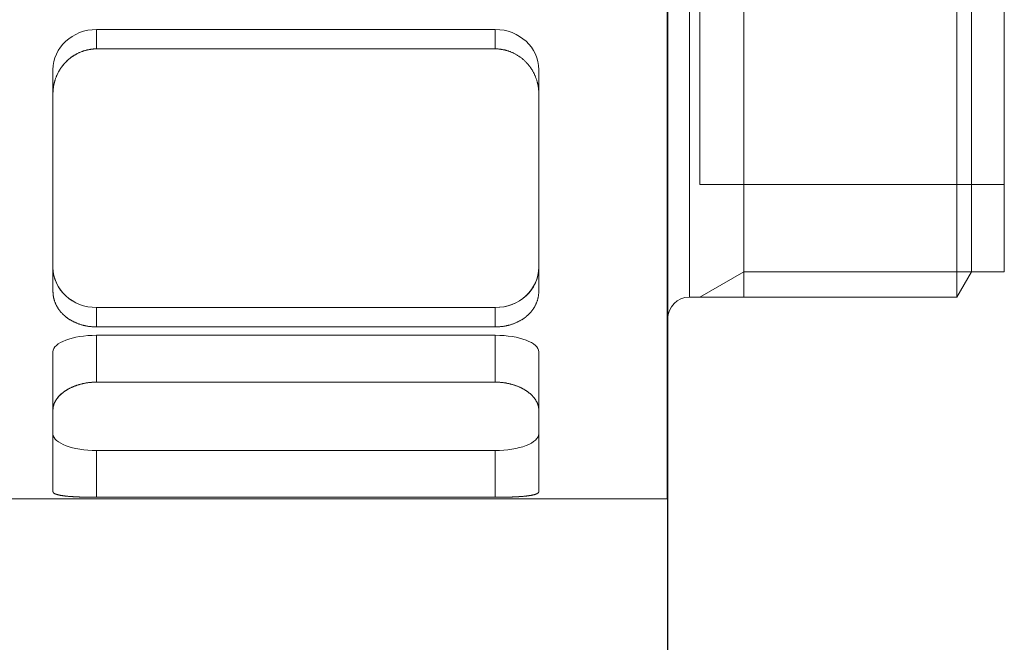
# Model space of a CAD drawing. Header units: millimetres. Extents: x 14831 to 16595, y 7509 to 8717.
# Tile 11 of 15: x 16316 to 16361, y 8292 to 8320. Entities that reach past the tile are written whole.
import ezdxf

# ---------------------------------------------------------------- set-up
doc = ezdxf.new("R2010")
doc.units = ezdxf.units.MM
doc.header["$MEASUREMENT"] = 0
doc.layers.add('图层1', color=7, linetype='Continuous', lineweight=25)
doc.layers.add('图层7', color=4, linetype='Continuous', lineweight=15)

msp = doc.modelspace()

# ---------------------------------------------------------------- linework, layer by layer
at = {"layer": '图层1'}
msp.add_line((16345.501, 8403.773), (16345.501, 8263.773), dxfattribs=at)
at = {"layer": '图层7'}
for p, q in [((16345.481, 8343.273), (16345.481, 8298.273)), ((16345.501, 8334.994), (16345.501, 8306.553)), ((16346.501, 8333.994), (16346.501, 8307.553)), ((16348.999, 8307.553), (16348.999, 8333.994)), ((16358.81, 8333.994), (16358.81, 8307.553)), ((16359.481, 8332.832), (16359.481, 8308.715)), ((16360.987, 8332.832), (16360.987, 8308.715)), ((16346.987, 8328.812), (16346.987, 8312.734)), ((16337.574, 8319.87), (16319.229, 8319.87)), ((16319.229, 8318.977), (16319.229, 8319.87)), ((16337.574, 8318.977), (16337.574, 8319.87)), ((16337.574, 8318.977), (16319.229, 8318.977)), ((16317.229, 8316.92), (16317.229, 8318.022)), ((16339.574, 8316.92), (16339.574, 8318.022)), ((16317.229, 8316.92), (16317.229, 8307.823)), ((16339.574, 8307.823), (16339.574, 8316.92)), ((16346.987, 8312.734), (16360.987, 8312.734)), ((16348.999, 8308.715), (16346.987, 8307.553)), ((16359.481, 8308.715), (16348.999, 8308.715)), ((16358.81, 8307.553), (16359.481, 8308.715)), ((16359.481, 8308.715), (16360.987, 8308.715)), ((16346.501, 8307.553), (16358.81, 8307.553)), ((16319.229, 8307.078), (16337.574, 8307.078)), ((16319.229, 8306.185), (16319.229, 8307.078)), ((16337.574, 8306.185), (16337.574, 8307.078)), ((16345.481, 8306.553), (16345.501, 8306.553)), ((16319.229, 8306.185), (16337.574, 8306.185)), ((16337.574, 8305.8), (16319.229, 8305.8)), ((16319.229, 8303.644), (16319.229, 8305.8)), ((16337.574, 8303.644), (16337.574, 8305.8)), ((16317.229, 8302.374), (16317.229, 8305.035)), ((16339.574, 8302.374), (16339.574, 8305.035)), ((16337.574, 8303.644), (16319.229, 8303.644)), ((16317.229, 8302.374), (16317.229, 8298.606)), ((16339.574, 8298.606), (16339.574, 8302.374)), ((16319.229, 8300.502), (16337.574, 8300.502)), ((16319.229, 8298.345), (16319.229, 8300.502)), ((16337.574, 8298.345), (16337.574, 8300.502)), ((16319.229, 8298.345), (16337.574, 8298.345)), ((16250.377, 8298.273), (16345.481, 8298.273))]:
    msp.add_line(p, q, dxfattribs=at)
for points in [[(16319.229, 8318.977), (16319.214, 8318.977), (16319.186, 8318.976), (16319.157, 8318.976), (16319.143, 8318.975), (16319.128, 8318.974), (16319.1, 8318.973), (16319.071, 8318.97), (16319.042, 8318.968), (16319.013, 8318.965), (16318.983, 8318.961), (16318.969, 8318.959), (16318.954, 8318.957), (16318.925, 8318.953), (16318.896, 8318.948), (16318.867, 8318.942), (16318.838, 8318.937), (16318.809, 8318.93), (16318.794, 8318.927), (16318.78, 8318.923), (16318.751, 8318.916), (16318.722, 8318.909), (16318.707, 8318.905), (16318.693, 8318.9), (16318.664, 8318.892), (16318.636, 8318.883), (16318.622, 8318.878), (16318.607, 8318.873), (16318.579, 8318.863), (16318.551, 8318.853), (16318.523, 8318.842), (16318.495, 8318.831), (16318.467, 8318.819), (16318.453, 8318.813), (16318.439, 8318.807), (16318.412, 8318.795), (16318.385, 8318.782), (16318.358, 8318.768), (16318.331, 8318.755), (16318.305, 8318.74), (16318.291, 8318.733), (16318.278, 8318.726), (16318.252, 8318.711), (16318.227, 8318.696), (16318.201, 8318.68), (16318.176, 8318.664), (16318.151, 8318.648), (16318.138, 8318.639), (16318.126, 8318.631), (16318.102, 8318.614), (16318.078, 8318.597), (16318.054, 8318.579), (16318.031, 8318.561), (16318.008, 8318.543), (16317.996, 8318.534), (16317.985, 8318.524), (16317.962, 8318.506), (16317.94, 8318.487), (16317.919, 8318.467), (16317.897, 8318.448), (16317.876, 8318.428), (16317.866, 8318.418), (16317.856, 8318.408), (16317.836, 8318.388), (16317.816, 8318.368), (16317.806, 8318.358), (16317.796, 8318.347), (16317.777, 8318.326), (16317.757, 8318.305), (16317.748, 8318.294), (16317.738, 8318.283), (16317.72, 8318.262), (16317.701, 8318.239), (16317.683, 8318.217), (16317.665, 8318.194), (16317.647, 8318.17), (16317.638, 8318.158), (16317.63, 8318.147), (16317.613, 8318.123), (16317.596, 8318.098), (16317.579, 8318.074), (16317.563, 8318.049), (16317.547, 8318.024), (16317.539, 8318.011), (16317.531, 8317.999), (16317.516, 8317.973), (16317.501, 8317.947), (16317.487, 8317.921), (16317.472, 8317.895), (16317.459, 8317.868), (16317.452, 8317.855), (16317.445, 8317.842), (16317.432, 8317.815), (16317.419, 8317.788), (16317.407, 8317.76), (16317.395, 8317.733), (16317.384, 8317.705), (16317.378, 8317.691), (16317.372, 8317.677), (16317.362, 8317.649), (16317.351, 8317.621), (16317.342, 8317.593), (16317.332, 8317.565), (16317.323, 8317.536), (16317.319, 8317.522), (16317.314, 8317.508), (16317.306, 8317.479), (16317.298, 8317.451), (16317.294, 8317.436), (16317.291, 8317.422), (16317.284, 8317.393), (16317.277, 8317.364), (16317.274, 8317.35), (16317.271, 8317.335), (16317.265, 8317.306), (16317.26, 8317.277), (16317.255, 8317.249), (16317.251, 8317.22), (16317.247, 8317.191), (16317.245, 8317.176), (16317.243, 8317.162), (16317.24, 8317.133), (16317.237, 8317.104), (16317.234, 8317.076), (16317.233, 8317.047), (16317.231, 8317.019), (16317.23, 8317.005), (16317.23, 8316.99), (16317.229, 8316.962), (16317.229, 8316.934), (16317.229, 8316.92)], [(16317.806, 8318.358), (16317.833, 8318.385), (16317.888, 8318.44), (16317.947, 8318.492), (16317.977, 8318.518), (16318.008, 8318.543), (16318.071, 8318.592), (16318.137, 8318.639), (16318.205, 8318.683), (16318.276, 8318.724), (16318.347, 8318.763), (16318.384, 8318.781), (16318.421, 8318.799), (16318.496, 8318.832), (16318.572, 8318.861), (16318.65, 8318.887), (16318.728, 8318.91), (16318.807, 8318.93), (16318.846, 8318.938), (16318.886, 8318.946), (16318.965, 8318.959), (16319.044, 8318.968), (16319.083, 8318.971)], [(16319.083, 8318.971), (16319.1, 8318.973), (16319.132, 8318.974), (16319.165, 8318.976), (16319.181, 8318.976)], [(16319.181, 8318.976), (16319.189, 8318.976), (16319.205, 8318.977), (16319.221, 8318.977), (16319.229, 8318.977)], [(16337.574, 8318.977), (16337.588, 8318.977), (16337.617, 8318.976), (16337.645, 8318.976), (16337.66, 8318.975), (16337.674, 8318.974), (16337.703, 8318.973), (16337.732, 8318.97), (16337.761, 8318.968), (16337.79, 8318.965), (16337.819, 8318.961), (16337.834, 8318.959), (16337.848, 8318.957), (16337.877, 8318.953), (16337.906, 8318.948), (16337.936, 8318.942), (16337.965, 8318.937), (16337.994, 8318.93), (16338.008, 8318.927), (16338.023, 8318.923), (16338.052, 8318.916), (16338.081, 8318.909), (16338.095, 8318.905), (16338.109, 8318.9), (16338.138, 8318.892), (16338.167, 8318.883), (16338.181, 8318.878), (16338.195, 8318.873), (16338.224, 8318.863), (16338.252, 8318.853), (16338.28, 8318.842), (16338.308, 8318.831), (16338.336, 8318.819), (16338.349, 8318.813), (16338.363, 8318.807), (16338.391, 8318.795), (16338.418, 8318.782), (16338.445, 8318.768), (16338.471, 8318.755), (16338.498, 8318.74), (16338.511, 8318.733), (16338.524, 8318.726), (16338.55, 8318.711), (16338.576, 8318.696), (16338.602, 8318.68), (16338.627, 8318.664), (16338.652, 8318.648), (16338.664, 8318.639), (16338.676, 8318.631), (16338.701, 8318.614), (16338.725, 8318.597), (16338.749, 8318.579), (16338.772, 8318.561), (16338.795, 8318.543), (16338.806, 8318.534), (16338.818, 8318.524), (16338.84, 8318.506), (16338.862, 8318.487), (16338.884, 8318.467), (16338.905, 8318.448), (16338.926, 8318.428), (16338.937, 8318.418), (16338.947, 8318.408), (16338.967, 8318.388), (16338.987, 8318.368), (16338.997, 8318.358), (16339.006, 8318.347), (16339.026, 8318.326), (16339.045, 8318.305), (16339.055, 8318.294), (16339.064, 8318.283), (16339.083, 8318.262), (16339.101, 8318.239), (16339.12, 8318.217), (16339.138, 8318.194), (16339.155, 8318.17), (16339.164, 8318.158), (16339.173, 8318.147), (16339.19, 8318.123), (16339.207, 8318.098), (16339.223, 8318.074), (16339.24, 8318.049), (16339.256, 8318.024), (16339.263, 8318.011), (16339.271, 8317.999), (16339.286, 8317.973), (16339.301, 8317.947), (16339.316, 8317.921), (16339.33, 8317.895), (16339.344, 8317.868), (16339.351, 8317.855), (16339.357, 8317.842), (16339.37, 8317.815), (16339.383, 8317.788), (16339.395, 8317.76), (16339.407, 8317.733), (16339.419, 8317.705), (16339.425, 8317.691), (16339.43, 8317.677), (16339.441, 8317.649), (16339.451, 8317.621), (16339.461, 8317.593), (16339.471, 8317.565), (16339.48, 8317.536), (16339.484, 8317.522), (16339.488, 8317.508), (16339.497, 8317.479), (16339.504, 8317.451), (16339.508, 8317.436), (16339.512, 8317.422), (16339.519, 8317.393), (16339.525, 8317.364), (16339.529, 8317.35), (16339.532, 8317.335), (16339.537, 8317.306), (16339.543, 8317.277), (16339.548, 8317.249), (16339.552, 8317.22), (16339.556, 8317.191), (16339.558, 8317.176), (16339.56, 8317.162), (16339.563, 8317.133), (16339.566, 8317.104), (16339.568, 8317.076), (16339.57, 8317.047), (16339.572, 8317.019), (16339.572, 8317.005), (16339.573, 8316.99), (16339.574, 8316.962), (16339.574, 8316.934), (16339.574, 8316.92)], [(16339.574, 8316.92), (16339.574, 8316.934), (16339.574, 8316.962), (16339.573, 8316.99), (16339.572, 8317.005), (16339.572, 8317.019), (16339.57, 8317.047), (16339.568, 8317.076), (16339.566, 8317.105), (16339.563, 8317.133), (16339.56, 8317.162), (16339.558, 8317.176), (16339.556, 8317.191), (16339.552, 8317.22), (16339.547, 8317.249), (16339.543, 8317.278), (16339.537, 8317.307), (16339.532, 8317.335), (16339.529, 8317.35), (16339.525, 8317.364), (16339.519, 8317.393), (16339.512, 8317.422), (16339.508, 8317.436), (16339.504, 8317.451), (16339.497, 8317.48), (16339.488, 8317.508), (16339.484, 8317.522), (16339.48, 8317.537), (16339.47, 8317.565), (16339.461, 8317.594), (16339.451, 8317.622), (16339.441, 8317.65), (16339.43, 8317.678), (16339.424, 8317.692), (16339.419, 8317.706), (16339.407, 8317.733), (16339.395, 8317.761), (16339.383, 8317.788), (16339.37, 8317.815), (16339.357, 8317.842), (16339.35, 8317.856), (16339.344, 8317.869), (16339.33, 8317.895), (16339.316, 8317.922), (16339.301, 8317.948), (16339.286, 8317.974), (16339.271, 8317.999), (16339.263, 8318.012), (16339.255, 8318.025), (16339.239, 8318.05), (16339.223, 8318.074), (16339.207, 8318.099), (16339.19, 8318.123), (16339.173, 8318.147), (16339.164, 8318.159), (16339.155, 8318.171), (16339.137, 8318.194), (16339.119, 8318.217), (16339.101, 8318.239), (16339.083, 8318.262), (16339.064, 8318.284), (16339.054, 8318.295), (16339.045, 8318.305), (16339.026, 8318.327), (16339.006, 8318.347), (16338.997, 8318.358), (16338.987, 8318.368), (16338.967, 8318.388), (16338.947, 8318.408), (16338.936, 8318.418), (16338.926, 8318.428), (16338.905, 8318.448), (16338.884, 8318.468), (16338.862, 8318.487), (16338.84, 8318.506), (16338.817, 8318.525), (16338.806, 8318.534), (16338.795, 8318.543), (16338.772, 8318.561), (16338.748, 8318.579), (16338.724, 8318.597), (16338.7, 8318.614), (16338.676, 8318.631), (16338.664, 8318.64), (16338.651, 8318.648), (16338.626, 8318.664), (16338.601, 8318.68), (16338.576, 8318.696), (16338.55, 8318.711), (16338.524, 8318.726), (16338.511, 8318.733), (16338.497, 8318.741), (16338.471, 8318.755), (16338.444, 8318.769), (16338.417, 8318.782), (16338.39, 8318.795), (16338.363, 8318.807), (16338.349, 8318.813), (16338.335, 8318.819), (16338.307, 8318.831), (16338.28, 8318.842), (16338.251, 8318.853), (16338.223, 8318.864), (16338.195, 8318.873), (16338.181, 8318.878), (16338.166, 8318.883), (16338.138, 8318.892), (16338.109, 8318.901), (16338.095, 8318.905), (16338.08, 8318.909), (16338.051, 8318.916), (16338.023, 8318.924), (16338.008, 8318.927), (16337.994, 8318.93), (16337.965, 8318.937), (16337.935, 8318.942), (16337.906, 8318.948), (16337.877, 8318.953), (16337.848, 8318.957), (16337.834, 8318.959), (16337.819, 8318.961), (16337.79, 8318.965), (16337.761, 8318.968), (16337.732, 8318.97), (16337.703, 8318.973), (16337.674, 8318.974), (16337.66, 8318.975), (16337.645, 8318.976), (16337.617, 8318.976), (16337.588, 8318.977), (16337.574, 8318.977)], [(16317.511, 8317.964), (16317.518, 8317.976), (16317.532, 8318), (16317.547, 8318.023), (16317.554, 8318.035), (16317.561, 8318.047), (16317.577, 8318.07), (16317.592, 8318.093), (16317.608, 8318.116), (16317.624, 8318.138), (16317.64, 8318.161), (16317.648, 8318.172), (16317.657, 8318.183), (16317.673, 8318.204), (16317.69, 8318.226), (16317.708, 8318.247), (16317.725, 8318.268), (16317.743, 8318.288), (16317.751, 8318.298), (16317.76, 8318.309), (16317.778, 8318.328), (16317.797, 8318.348), (16317.806, 8318.358)], [(16317.378, 8317.691), (16317.397, 8317.738), (16317.439, 8317.83), (16317.486, 8317.92), (16317.511, 8317.964)], [(16317.249, 8317.208), (16317.254, 8317.241), (16317.265, 8317.306), (16317.279, 8317.371), (16317.286, 8317.404)], [(16317.286, 8317.404), (16317.294, 8317.436), (16317.312, 8317.501), (16317.332, 8317.565), (16317.343, 8317.597)], [(16317.343, 8317.597), (16317.348, 8317.613), (16317.36, 8317.644), (16317.372, 8317.676), (16317.378, 8317.691)], [(16317.229, 8316.92), (16317.229, 8316.967), (16317.234, 8317.063), (16317.243, 8317.16), (16317.249, 8317.208)], [(16319.229, 8306.185), (16319.214, 8306.185), (16319.186, 8306.185), (16319.157, 8306.186), (16319.143, 8306.186), (16319.128, 8306.187), (16319.1, 8306.188), (16319.071, 8306.19), (16319.042, 8306.192), (16319.013, 8306.194), (16318.983, 8306.197), (16318.969, 8306.198), (16318.954, 8306.2), (16318.925, 8306.203), (16318.896, 8306.207), (16318.867, 8306.211), (16318.838, 8306.216), (16318.809, 8306.22), (16318.794, 8306.223), (16318.78, 8306.226), (16318.751, 8306.231), (16318.722, 8306.237), (16318.707, 8306.24), (16318.693, 8306.243), (16318.664, 8306.25), (16318.636, 8306.257), (16318.622, 8306.26), (16318.607, 8306.264), (16318.579, 8306.272), (16318.551, 8306.28), (16318.523, 8306.288), (16318.495, 8306.297), (16318.467, 8306.306), (16318.453, 8306.31), (16318.439, 8306.315), (16318.412, 8306.324), (16318.385, 8306.334), (16318.358, 8306.345), (16318.331, 8306.355), (16318.305, 8306.366), (16318.291, 8306.372), (16318.278, 8306.377), (16318.252, 8306.389), (16318.227, 8306.401), (16318.201, 8306.413), (16318.176, 8306.425), (16318.151, 8306.438), (16318.138, 8306.444), (16318.126, 8306.451), (16318.102, 8306.464), (16318.078, 8306.477), (16318.054, 8306.491), (16318.031, 8306.505), (16318.008, 8306.519), (16317.996, 8306.526), (16317.985, 8306.534), (16317.962, 8306.548), (16317.94, 8306.563), (16317.919, 8306.578), (16317.897, 8306.593), (16317.876, 8306.609), (16317.866, 8306.616), (16317.856, 8306.624), (16317.836, 8306.64), (16317.816, 8306.656), (16317.806, 8306.664), (16317.796, 8306.672), (16317.777, 8306.688), (16317.757, 8306.705), (16317.748, 8306.713), (16317.738, 8306.722), (16317.72, 8306.739), (16317.701, 8306.757), (16317.683, 8306.775), (16317.665, 8306.793), (16317.647, 8306.811), (16317.638, 8306.82), (16317.63, 8306.83), (16317.613, 8306.849), (16317.596, 8306.868), (16317.579, 8306.887), (16317.563, 8306.907), (16317.547, 8306.927), (16317.539, 8306.937), (16317.531, 8306.947), (16317.516, 8306.967), (16317.501, 8306.988), (16317.487, 8307.009), (16317.472, 8307.03), (16317.459, 8307.051), (16317.452, 8307.062), (16317.445, 8307.072), (16317.432, 8307.094), (16317.419, 8307.116), (16317.407, 8307.137), (16317.395, 8307.16), (16317.384, 8307.182), (16317.378, 8307.193), (16317.372, 8307.204), (16317.362, 8307.227), (16317.351, 8307.249), (16317.342, 8307.272), (16317.332, 8307.295), (16317.323, 8307.318), (16317.319, 8307.33), (16317.314, 8307.341), (16317.306, 8307.364), (16317.298, 8307.388), (16317.294, 8307.399), (16317.291, 8307.411), (16317.284, 8307.434), (16317.277, 8307.458), (16317.274, 8307.47), (16317.271, 8307.482), (16317.265, 8307.505), (16317.26, 8307.529), (16317.255, 8307.552), (16317.251, 8307.576), (16317.247, 8307.6), (16317.245, 8307.612), (16317.243, 8307.624), (16317.24, 8307.647), (16317.237, 8307.671), (16317.234, 8307.694), (16317.233, 8307.718), (16317.231, 8307.742), (16317.23, 8307.753), (16317.23, 8307.765), (16317.229, 8307.788), (16317.229, 8307.812), (16317.229, 8307.823)], [(16317.229, 8307.823), (16317.229, 8307.812), (16317.229, 8307.788), (16317.23, 8307.765), (16317.23, 8307.753), (16317.231, 8307.742), (16317.233, 8307.718), (16317.234, 8307.694), (16317.237, 8307.671), (16317.24, 8307.647), (16317.243, 8307.624), (16317.245, 8307.612), (16317.247, 8307.6), (16317.251, 8307.576), (16317.255, 8307.552), (16317.26, 8307.529), (16317.265, 8307.505), (16317.271, 8307.482), (16317.274, 8307.47), (16317.277, 8307.458), (16317.284, 8307.434), (16317.291, 8307.411), (16317.294, 8307.399), (16317.298, 8307.388), (16317.306, 8307.364), (16317.314, 8307.341), (16317.319, 8307.33), (16317.323, 8307.318), (16317.332, 8307.295), (16317.342, 8307.272), (16317.351, 8307.249), (16317.362, 8307.227), (16317.372, 8307.204), (16317.378, 8307.193), (16317.384, 8307.182), (16317.395, 8307.16), (16317.407, 8307.137), (16317.419, 8307.116), (16317.432, 8307.094), (16317.445, 8307.072), (16317.452, 8307.062), (16317.459, 8307.051), (16317.472, 8307.03), (16317.487, 8307.009), (16317.501, 8306.988), (16317.516, 8306.967), (16317.531, 8306.947), (16317.539, 8306.937), (16317.547, 8306.927), (16317.563, 8306.907), (16317.579, 8306.887), (16317.596, 8306.868), (16317.613, 8306.849), (16317.63, 8306.83), (16317.638, 8306.82), (16317.647, 8306.811), (16317.665, 8306.793), (16317.683, 8306.775), (16317.701, 8306.757), (16317.72, 8306.739), (16317.738, 8306.722), (16317.748, 8306.713), (16317.757, 8306.705), (16317.777, 8306.688), (16317.796, 8306.672), (16317.806, 8306.664), (16317.816, 8306.656), (16317.836, 8306.64), (16317.856, 8306.624), (16317.866, 8306.616), (16317.876, 8306.609), (16317.897, 8306.593), (16317.919, 8306.578), (16317.94, 8306.563), (16317.962, 8306.548), (16317.985, 8306.534), (16317.996, 8306.526), (16318.008, 8306.519), (16318.031, 8306.505), (16318.054, 8306.491), (16318.078, 8306.477), (16318.102, 8306.464), (16318.126, 8306.451), (16318.138, 8306.444), (16318.151, 8306.438), (16318.176, 8306.425), (16318.201, 8306.413), (16318.227, 8306.401), (16318.252, 8306.389), (16318.278, 8306.377), (16318.291, 8306.372), (16318.305, 8306.366), (16318.331, 8306.355), (16318.358, 8306.345), (16318.385, 8306.334), (16318.412, 8306.324), (16318.439, 8306.315), (16318.453, 8306.31), (16318.467, 8306.306), (16318.495, 8306.297), (16318.523, 8306.288), (16318.551, 8306.28), (16318.579, 8306.272), (16318.607, 8306.264), (16318.622, 8306.26), (16318.636, 8306.257), (16318.664, 8306.25), (16318.693, 8306.243), (16318.707, 8306.24), (16318.722, 8306.237), (16318.751, 8306.231), (16318.78, 8306.226), (16318.794, 8306.223), (16318.809, 8306.22), (16318.838, 8306.216), (16318.867, 8306.211), (16318.896, 8306.207), (16318.925, 8306.203), (16318.954, 8306.2), (16318.969, 8306.198), (16318.983, 8306.197), (16319.013, 8306.194), (16319.042, 8306.192), (16319.071, 8306.19), (16319.1, 8306.188), (16319.128, 8306.187), (16319.143, 8306.186), (16319.157, 8306.186), (16319.186, 8306.185), (16319.214, 8306.185), (16319.229, 8306.185)], [(16339.574, 8307.823), (16339.574, 8307.812), (16339.574, 8307.788), (16339.573, 8307.765), (16339.572, 8307.753), (16339.572, 8307.742), (16339.57, 8307.718), (16339.568, 8307.694), (16339.566, 8307.671), (16339.563, 8307.647), (16339.56, 8307.623), (16339.558, 8307.612), (16339.556, 8307.6), (16339.552, 8307.576), (16339.547, 8307.552), (16339.543, 8307.529), (16339.537, 8307.505), (16339.532, 8307.481), (16339.529, 8307.47), (16339.525, 8307.458), (16339.519, 8307.434), (16339.512, 8307.411), (16339.508, 8307.399), (16339.504, 8307.387), (16339.497, 8307.364), (16339.488, 8307.341), (16339.484, 8307.329), (16339.48, 8307.318), (16339.47, 8307.295), (16339.461, 8307.272), (16339.451, 8307.249), (16339.441, 8307.226), (16339.43, 8307.204), (16339.424, 8307.193), (16339.419, 8307.181), (16339.407, 8307.159), (16339.395, 8307.137), (16339.383, 8307.115), (16339.37, 8307.093), (16339.357, 8307.072), (16339.35, 8307.061), (16339.344, 8307.05), (16339.33, 8307.029), (16339.316, 8307.008), (16339.301, 8306.988), (16339.286, 8306.967), (16339.271, 8306.947), (16339.263, 8306.937), (16339.255, 8306.927), (16339.239, 8306.907), (16339.223, 8306.887), (16339.207, 8306.868), (16339.19, 8306.848), (16339.173, 8306.83), (16339.164, 8306.82), (16339.155, 8306.811), (16339.137, 8306.793), (16339.119, 8306.774), (16339.101, 8306.757), (16339.083, 8306.739), (16339.064, 8306.722), (16339.054, 8306.713), (16339.045, 8306.705), (16339.026, 8306.688), (16339.006, 8306.672), (16338.997, 8306.664), (16338.987, 8306.656), (16338.967, 8306.64), (16338.947, 8306.624), (16338.936, 8306.616), (16338.926, 8306.608), (16338.905, 8306.593), (16338.884, 8306.578), (16338.862, 8306.563), (16338.84, 8306.548), (16338.817, 8306.533), (16338.806, 8306.526), (16338.795, 8306.519), (16338.772, 8306.505), (16338.748, 8306.491), (16338.724, 8306.477), (16338.7, 8306.464), (16338.676, 8306.451), (16338.664, 8306.444), (16338.651, 8306.438), (16338.626, 8306.425), (16338.601, 8306.413), (16338.576, 8306.401), (16338.55, 8306.389), (16338.524, 8306.377), (16338.511, 8306.372), (16338.497, 8306.366), (16338.471, 8306.355), (16338.444, 8306.345), (16338.417, 8306.334), (16338.39, 8306.324), (16338.363, 8306.315), (16338.349, 8306.31), (16338.335, 8306.305), (16338.307, 8306.296), (16338.28, 8306.288), (16338.251, 8306.279), (16338.223, 8306.272), (16338.195, 8306.264), (16338.181, 8306.26), (16338.166, 8306.257), (16338.138, 8306.25), (16338.109, 8306.243), (16338.095, 8306.24), (16338.08, 8306.237), (16338.051, 8306.231), (16338.023, 8306.226), (16338.008, 8306.223), (16337.994, 8306.22), (16337.965, 8306.216), (16337.935, 8306.211), (16337.906, 8306.207), (16337.877, 8306.203), (16337.848, 8306.2), (16337.834, 8306.198), (16337.819, 8306.197), (16337.79, 8306.194), (16337.761, 8306.192), (16337.732, 8306.19), (16337.703, 8306.188), (16337.674, 8306.187), (16337.66, 8306.186), (16337.645, 8306.186), (16337.617, 8306.185), (16337.588, 8306.185), (16337.574, 8306.185)], [(16337.574, 8306.185), (16337.588, 8306.185), (16337.617, 8306.185), (16337.645, 8306.186), (16337.66, 8306.186), (16337.674, 8306.187), (16337.703, 8306.188), (16337.732, 8306.19), (16337.761, 8306.192), (16337.79, 8306.194), (16337.819, 8306.197), (16337.834, 8306.198), (16337.848, 8306.2), (16337.877, 8306.203), (16337.906, 8306.207), (16337.936, 8306.211), (16337.965, 8306.216), (16337.994, 8306.22), (16338.008, 8306.223), (16338.023, 8306.226), (16338.052, 8306.231), (16338.081, 8306.237), (16338.095, 8306.24), (16338.109, 8306.243), (16338.138, 8306.25), (16338.167, 8306.257), (16338.181, 8306.26), (16338.195, 8306.264), (16338.224, 8306.272), (16338.252, 8306.28), (16338.28, 8306.288), (16338.308, 8306.297), (16338.336, 8306.306), (16338.349, 8306.31), (16338.363, 8306.315), (16338.391, 8306.324), (16338.418, 8306.334), (16338.445, 8306.345), (16338.471, 8306.355), (16338.498, 8306.366), (16338.511, 8306.372), (16338.524, 8306.377), (16338.55, 8306.389), (16338.576, 8306.401), (16338.602, 8306.413), (16338.627, 8306.425), (16338.652, 8306.438), (16338.664, 8306.444), (16338.676, 8306.451), (16338.701, 8306.464), (16338.725, 8306.477), (16338.749, 8306.491), (16338.772, 8306.505), (16338.795, 8306.519), (16338.806, 8306.526), (16338.818, 8306.534), (16338.84, 8306.548), (16338.862, 8306.563), (16338.884, 8306.578), (16338.905, 8306.593), (16338.926, 8306.609), (16338.937, 8306.616), (16338.947, 8306.624), (16338.967, 8306.64), (16338.987, 8306.656), (16338.997, 8306.664), (16339.006, 8306.672), (16339.026, 8306.688), (16339.045, 8306.705), (16339.055, 8306.713), (16339.064, 8306.722), (16339.083, 8306.739), (16339.101, 8306.757), (16339.12, 8306.775), (16339.138, 8306.793), (16339.155, 8306.811), (16339.164, 8306.82), (16339.173, 8306.83), (16339.19, 8306.849), (16339.207, 8306.868), (16339.223, 8306.887), (16339.24, 8306.907), (16339.256, 8306.927), (16339.263, 8306.937), (16339.271, 8306.947), (16339.286, 8306.967), (16339.301, 8306.988), (16339.316, 8307.009), (16339.33, 8307.03), (16339.344, 8307.051), (16339.351, 8307.062), (16339.357, 8307.072), (16339.37, 8307.094), (16339.383, 8307.116), (16339.395, 8307.137), (16339.407, 8307.16), (16339.419, 8307.182), (16339.425, 8307.193), (16339.43, 8307.204), (16339.441, 8307.227), (16339.451, 8307.249), (16339.461, 8307.272), (16339.471, 8307.295), (16339.48, 8307.318), (16339.484, 8307.33), (16339.488, 8307.341), (16339.497, 8307.364), (16339.504, 8307.388), (16339.508, 8307.399), (16339.512, 8307.411), (16339.519, 8307.434), (16339.525, 8307.458), (16339.529, 8307.47), (16339.532, 8307.482), (16339.537, 8307.505), (16339.543, 8307.529), (16339.548, 8307.552), (16339.552, 8307.576), (16339.556, 8307.6), (16339.558, 8307.612), (16339.56, 8307.624), (16339.563, 8307.647), (16339.566, 8307.671), (16339.568, 8307.694), (16339.57, 8307.718), (16339.572, 8307.742), (16339.572, 8307.753), (16339.573, 8307.765), (16339.574, 8307.788), (16339.574, 8307.812), (16339.574, 8307.823)], [(16319.229, 8303.644), (16319.214, 8303.644), (16319.186, 8303.644), (16319.157, 8303.643), (16319.143, 8303.643), (16319.128, 8303.642), (16319.1, 8303.641), (16319.071, 8303.64), (16319.042, 8303.638), (16319.013, 8303.636), (16318.983, 8303.634), (16318.969, 8303.632), (16318.954, 8303.631), (16318.925, 8303.628), (16318.896, 8303.625), (16318.867, 8303.622), (16318.838, 8303.618), (16318.809, 8303.614), (16318.794, 8303.612), (16318.78, 8303.609), (16318.751, 8303.605), (16318.722, 8303.6), (16318.707, 8303.597), (16318.693, 8303.594), (16318.664, 8303.589), (16318.636, 8303.583), (16318.622, 8303.58), (16318.607, 8303.577), (16318.579, 8303.57), (16318.551, 8303.564), (16318.523, 8303.557), (16318.495, 8303.549), (16318.467, 8303.542), (16318.453, 8303.538), (16318.439, 8303.534), (16318.412, 8303.526), (16318.385, 8303.518), (16318.358, 8303.509), (16318.331, 8303.5), (16318.305, 8303.491), (16318.291, 8303.486), (16318.278, 8303.482), (16318.252, 8303.472), (16318.227, 8303.462), (16318.201, 8303.452), (16318.176, 8303.442), (16318.151, 8303.432), (16318.138, 8303.426), (16318.126, 8303.421), (16318.102, 8303.41), (16318.078, 8303.399), (16318.054, 8303.388), (16318.031, 8303.376), (16318.008, 8303.365), (16317.996, 8303.359), (16317.985, 8303.353), (16317.962, 8303.341), (16317.94, 8303.329), (16317.919, 8303.317), (16317.897, 8303.304), (16317.876, 8303.292), (16317.866, 8303.286), (16317.856, 8303.279), (16317.836, 8303.267), (16317.816, 8303.254), (16317.806, 8303.247), (16317.796, 8303.241), (16317.777, 8303.228), (16317.757, 8303.214), (16317.748, 8303.207), (16317.738, 8303.201), (16317.72, 8303.187), (16317.701, 8303.173), (16317.683, 8303.159), (16317.665, 8303.144), (16317.647, 8303.13), (16317.638, 8303.122), (16317.63, 8303.115), (16317.613, 8303.1), (16317.596, 8303.085), (16317.579, 8303.07), (16317.563, 8303.054), (16317.547, 8303.039), (16317.539, 8303.031), (16317.531, 8303.023), (16317.516, 8303.007), (16317.501, 8302.991), (16317.487, 8302.975), (16317.472, 8302.959), (16317.459, 8302.943), (16317.452, 8302.934), (16317.445, 8302.926), (16317.432, 8302.91), (16317.419, 8302.893), (16317.407, 8302.876), (16317.395, 8302.859), (16317.384, 8302.843), (16317.378, 8302.834), (16317.372, 8302.826), (16317.362, 8302.809), (16317.351, 8302.792), (16317.342, 8302.774), (16317.332, 8302.757), (16317.323, 8302.74), (16317.319, 8302.732), (16317.314, 8302.723), (16317.306, 8302.706), (16317.298, 8302.688), (16317.294, 8302.68), (16317.291, 8302.671), (16317.284, 8302.654), (16317.277, 8302.637), (16317.274, 8302.628), (16317.271, 8302.619), (16317.265, 8302.602), (16317.26, 8302.585), (16317.255, 8302.568), (16317.251, 8302.55), (16317.247, 8302.533), (16317.245, 8302.525), (16317.243, 8302.516), (16317.24, 8302.499), (16317.237, 8302.482), (16317.234, 8302.465), (16317.233, 8302.448), (16317.231, 8302.432), (16317.23, 8302.423), (16317.23, 8302.415), (16317.229, 8302.398), (16317.229, 8302.382), (16317.229, 8302.374)], [(16317.417, 8302.89), (16317.444, 8302.925), (16317.504, 8302.994), (16317.569, 8303.06), (16317.604, 8303.092), (16317.64, 8303.124), (16317.716, 8303.184), (16317.797, 8303.241), (16317.882, 8303.295), (16317.973, 8303.347), (16318.071, 8303.396), (16318.122, 8303.419), (16318.174, 8303.441), (16318.282, 8303.483), (16318.395, 8303.521), (16318.511, 8303.554), (16318.631, 8303.582), (16318.752, 8303.605), (16318.813, 8303.614), (16318.875, 8303.623), (16318.998, 8303.635), (16319.12, 8303.642), (16319.181, 8303.644)], [(16319.181, 8303.644), (16319.189, 8303.644), (16319.205, 8303.644), (16319.221, 8303.644), (16319.229, 8303.644)], [(16337.574, 8303.644), (16337.588, 8303.644), (16337.617, 8303.644), (16337.645, 8303.643), (16337.66, 8303.643), (16337.674, 8303.642), (16337.703, 8303.641), (16337.732, 8303.64), (16337.761, 8303.638), (16337.79, 8303.636), (16337.819, 8303.634), (16337.834, 8303.632), (16337.848, 8303.631), (16337.877, 8303.628), (16337.906, 8303.625), (16337.936, 8303.622), (16337.965, 8303.618), (16337.994, 8303.614), (16338.008, 8303.612), (16338.023, 8303.609), (16338.052, 8303.605), (16338.081, 8303.6), (16338.095, 8303.597), (16338.109, 8303.594), (16338.138, 8303.589), (16338.167, 8303.583), (16338.181, 8303.58), (16338.195, 8303.577), (16338.224, 8303.57), (16338.252, 8303.564), (16338.28, 8303.557), (16338.308, 8303.549), (16338.336, 8303.542), (16338.349, 8303.538), (16338.363, 8303.534), (16338.391, 8303.526), (16338.418, 8303.518), (16338.445, 8303.509), (16338.471, 8303.5), (16338.498, 8303.491), (16338.511, 8303.486), (16338.524, 8303.482), (16338.55, 8303.472), (16338.576, 8303.462), (16338.602, 8303.452), (16338.627, 8303.442), (16338.652, 8303.432), (16338.664, 8303.426), (16338.676, 8303.421), (16338.701, 8303.41), (16338.725, 8303.399), (16338.749, 8303.388), (16338.772, 8303.376), (16338.795, 8303.365), (16338.806, 8303.359), (16338.818, 8303.353), (16338.84, 8303.341), (16338.862, 8303.329), (16338.884, 8303.317), (16338.905, 8303.304), (16338.926, 8303.292), (16338.937, 8303.286), (16338.947, 8303.279), (16338.967, 8303.267), (16338.987, 8303.254), (16338.997, 8303.247), (16339.006, 8303.241), (16339.026, 8303.228), (16339.045, 8303.214), (16339.055, 8303.207), (16339.064, 8303.201), (16339.083, 8303.187), (16339.101, 8303.173), (16339.12, 8303.159), (16339.138, 8303.144), (16339.155, 8303.13), (16339.164, 8303.122), (16339.173, 8303.115), (16339.19, 8303.1), (16339.207, 8303.085), (16339.223, 8303.07), (16339.24, 8303.054), (16339.256, 8303.039), (16339.263, 8303.031), (16339.271, 8303.023), (16339.286, 8303.007), (16339.301, 8302.991), (16339.316, 8302.975), (16339.33, 8302.959), (16339.344, 8302.943), (16339.351, 8302.934), (16339.357, 8302.926), (16339.37, 8302.91), (16339.383, 8302.893), (16339.395, 8302.876), (16339.407, 8302.859), (16339.419, 8302.843), (16339.425, 8302.834), (16339.43, 8302.826), (16339.441, 8302.809), (16339.451, 8302.792), (16339.461, 8302.774), (16339.471, 8302.757), (16339.48, 8302.74), (16339.484, 8302.732), (16339.488, 8302.723), (16339.497, 8302.706), (16339.504, 8302.688), (16339.508, 8302.68), (16339.512, 8302.671), (16339.519, 8302.654), (16339.525, 8302.637), (16339.529, 8302.628), (16339.532, 8302.619), (16339.537, 8302.602), (16339.543, 8302.585), (16339.548, 8302.568), (16339.552, 8302.55), (16339.556, 8302.533), (16339.558, 8302.525), (16339.56, 8302.516), (16339.563, 8302.499), (16339.566, 8302.482), (16339.568, 8302.465), (16339.57, 8302.448), (16339.572, 8302.432), (16339.572, 8302.423), (16339.573, 8302.415), (16339.574, 8302.398), (16339.574, 8302.382), (16339.574, 8302.374)], [(16339.574, 8302.374), (16339.574, 8302.382), (16339.574, 8302.398), (16339.573, 8302.415), (16339.572, 8302.423), (16339.572, 8302.432), (16339.57, 8302.448), (16339.568, 8302.465), (16339.566, 8302.482), (16339.563, 8302.499), (16339.56, 8302.516), (16339.558, 8302.525), (16339.556, 8302.533), (16339.552, 8302.55), (16339.547, 8302.568), (16339.543, 8302.585), (16339.537, 8302.602), (16339.532, 8302.619), (16339.529, 8302.628), (16339.525, 8302.637), (16339.519, 8302.654), (16339.512, 8302.671), (16339.508, 8302.68), (16339.504, 8302.689), (16339.497, 8302.706), (16339.488, 8302.723), (16339.484, 8302.732), (16339.48, 8302.74), (16339.47, 8302.758), (16339.461, 8302.775), (16339.451, 8302.792), (16339.441, 8302.809), (16339.43, 8302.826), (16339.424, 8302.834), (16339.419, 8302.843), (16339.407, 8302.86), (16339.395, 8302.877), (16339.383, 8302.893), (16339.37, 8302.91), (16339.357, 8302.926), (16339.35, 8302.935), (16339.344, 8302.943), (16339.33, 8302.959), (16339.316, 8302.975), (16339.301, 8302.991), (16339.286, 8303.007), (16339.271, 8303.023), (16339.263, 8303.031), (16339.255, 8303.039), (16339.239, 8303.055), (16339.223, 8303.07), (16339.207, 8303.085), (16339.19, 8303.1), (16339.173, 8303.115), (16339.164, 8303.123), (16339.155, 8303.13), (16339.137, 8303.144), (16339.119, 8303.159), (16339.101, 8303.173), (16339.083, 8303.187), (16339.064, 8303.201), (16339.054, 8303.208), (16339.045, 8303.214), (16339.026, 8303.228), (16339.006, 8303.241), (16338.997, 8303.247), (16338.987, 8303.254), (16338.967, 8303.267), (16338.947, 8303.279), (16338.936, 8303.286), (16338.926, 8303.292), (16338.905, 8303.304), (16338.884, 8303.317), (16338.862, 8303.329), (16338.84, 8303.341), (16338.817, 8303.353), (16338.806, 8303.359), (16338.795, 8303.365), (16338.772, 8303.376), (16338.748, 8303.388), (16338.724, 8303.399), (16338.7, 8303.41), (16338.676, 8303.421), (16338.664, 8303.426), (16338.651, 8303.432), (16338.626, 8303.442), (16338.601, 8303.452), (16338.576, 8303.463), (16338.55, 8303.472), (16338.524, 8303.482), (16338.511, 8303.487), (16338.497, 8303.491), (16338.471, 8303.5), (16338.444, 8303.509), (16338.417, 8303.518), (16338.39, 8303.526), (16338.363, 8303.534), (16338.349, 8303.538), (16338.335, 8303.542), (16338.307, 8303.55), (16338.28, 8303.557), (16338.251, 8303.564), (16338.223, 8303.57), (16338.195, 8303.577), (16338.181, 8303.58), (16338.166, 8303.583), (16338.138, 8303.589), (16338.109, 8303.594), (16338.095, 8303.597), (16338.08, 8303.6), (16338.051, 8303.605), (16338.023, 8303.609), (16338.008, 8303.612), (16337.994, 8303.614), (16337.965, 8303.618), (16337.935, 8303.622), (16337.906, 8303.625), (16337.877, 8303.628), (16337.848, 8303.631), (16337.834, 8303.632), (16337.819, 8303.634), (16337.79, 8303.636), (16337.761, 8303.638), (16337.732, 8303.64), (16337.703, 8303.641), (16337.674, 8303.642), (16337.66, 8303.643), (16337.645, 8303.643), (16337.617, 8303.644), (16337.588, 8303.644), (16337.574, 8303.644)], [(16317.249, 8302.543), (16317.251, 8302.553), (16317.256, 8302.572), (16317.262, 8302.592), (16317.265, 8302.601), (16317.268, 8302.611), (16317.275, 8302.63), (16317.282, 8302.65), (16317.29, 8302.669), (16317.298, 8302.689), (16317.307, 8302.708), (16317.312, 8302.718), (16317.317, 8302.728), (16317.326, 8302.747), (16317.337, 8302.766), (16317.348, 8302.786), (16317.359, 8302.805), (16317.371, 8302.824), (16317.378, 8302.833), (16317.384, 8302.843), (16317.397, 8302.862), (16317.41, 8302.881), (16317.417, 8302.89)], [(16317.229, 8302.374), (16317.229, 8302.401), (16317.234, 8302.457), (16317.243, 8302.514), (16317.249, 8302.543)], [(16319.229, 8298.345), (16319.214, 8298.345), (16319.186, 8298.345), (16319.157, 8298.345), (16319.143, 8298.345), (16319.128, 8298.346), (16319.1, 8298.346), (16319.071, 8298.346), (16319.042, 8298.346), (16319.013, 8298.346), (16318.983, 8298.347), (16318.969, 8298.347), (16318.954, 8298.347), (16318.925, 8298.347), (16318.896, 8298.348), (16318.867, 8298.348), (16318.838, 8298.349), (16318.809, 8298.349), (16318.794, 8298.349), (16318.78, 8298.35), (16318.751, 8298.35), (16318.722, 8298.351), (16318.707, 8298.351), (16318.693, 8298.352), (16318.664, 8298.352), (16318.636, 8298.353), (16318.622, 8298.353), (16318.607, 8298.354), (16318.579, 8298.355), (16318.551, 8298.356), (16318.523, 8298.356), (16318.495, 8298.357), (16318.467, 8298.358), (16318.453, 8298.359), (16318.439, 8298.36), (16318.412, 8298.361), (16318.385, 8298.362), (16318.358, 8298.363), (16318.331, 8298.364), (16318.305, 8298.365), (16318.291, 8298.366), (16318.278, 8298.367), (16318.252, 8298.368), (16318.227, 8298.37), (16318.201, 8298.371), (16318.176, 8298.373), (16318.151, 8298.374), (16318.138, 8298.375), (16318.126, 8298.376), (16318.102, 8298.377), (16318.078, 8298.379), (16318.054, 8298.381), (16318.031, 8298.383), (16318.008, 8298.384), (16317.996, 8298.385), (16317.985, 8298.386), (16317.962, 8298.388), (16317.94, 8298.39), (16317.919, 8298.392), (16317.897, 8298.394), (16317.876, 8298.396), (16317.866, 8298.397), (16317.856, 8298.398), (16317.836, 8298.4), (16317.816, 8298.402), (16317.806, 8298.404), (16317.796, 8298.405), (16317.777, 8298.407), (16317.757, 8298.409), (16317.748, 8298.41), (16317.738, 8298.412), (16317.72, 8298.414), (16317.701, 8298.417), (16317.683, 8298.419), (16317.665, 8298.422), (16317.647, 8298.425), (16317.638, 8298.426), (16317.63, 8298.427), (16317.613, 8298.43), (16317.596, 8298.433), (16317.579, 8298.436), (16317.563, 8298.439), (16317.547, 8298.442), (16317.539, 8298.444), (16317.531, 8298.445), (16317.516, 8298.448), (16317.501, 8298.452), (16317.487, 8298.455), (16317.472, 8298.458), (16317.459, 8298.462), (16317.452, 8298.464), (16317.445, 8298.465), (16317.432, 8298.469), (16317.419, 8298.472), (16317.407, 8298.476), (16317.395, 8298.48), (16317.384, 8298.484), (16317.378, 8298.486), (16317.372, 8298.487), (16317.362, 8298.491), (16317.351, 8298.495), (16317.342, 8298.499), (16317.332, 8298.503), (16317.323, 8298.508), (16317.319, 8298.51), (16317.314, 8298.512), (16317.306, 8298.516), (16317.298, 8298.52), (16317.294, 8298.522), (16317.291, 8298.524), (16317.284, 8298.529), (16317.277, 8298.533), (16317.274, 8298.535), (16317.271, 8298.538), (16317.265, 8298.542), (16317.26, 8298.547), (16317.255, 8298.551), (16317.251, 8298.556), (16317.247, 8298.561), (16317.245, 8298.563), (16317.243, 8298.565), (16317.24, 8298.57), (16317.237, 8298.575), (16317.234, 8298.579), (16317.233, 8298.584), (16317.231, 8298.589), (16317.23, 8298.591), (16317.23, 8298.594), (16317.229, 8298.599), (16317.229, 8298.603), (16317.229, 8298.606)], [(16317.229, 8298.606), (16317.229, 8298.603), (16317.229, 8298.599), (16317.23, 8298.594), (16317.23, 8298.591), (16317.231, 8298.589), (16317.233, 8298.584), (16317.234, 8298.579), (16317.237, 8298.575), (16317.24, 8298.57), (16317.243, 8298.565), (16317.245, 8298.563), (16317.247, 8298.561), (16317.251, 8298.556), (16317.255, 8298.551), (16317.26, 8298.547), (16317.265, 8298.542), (16317.271, 8298.538), (16317.274, 8298.535), (16317.277, 8298.533), (16317.284, 8298.529), (16317.291, 8298.524), (16317.294, 8298.522), (16317.298, 8298.52), (16317.306, 8298.516), (16317.314, 8298.512), (16317.319, 8298.51), (16317.323, 8298.508), (16317.332, 8298.503), (16317.342, 8298.499), (16317.351, 8298.495), (16317.362, 8298.491), (16317.372, 8298.487), (16317.378, 8298.486), (16317.384, 8298.484), (16317.395, 8298.48), (16317.407, 8298.476), (16317.419, 8298.472), (16317.432, 8298.469), (16317.445, 8298.465), (16317.452, 8298.464), (16317.459, 8298.462), (16317.472, 8298.458), (16317.487, 8298.455), (16317.501, 8298.452), (16317.516, 8298.448), (16317.531, 8298.445), (16317.539, 8298.444), (16317.547, 8298.442), (16317.563, 8298.439), (16317.579, 8298.436), (16317.596, 8298.433), (16317.613, 8298.43), (16317.63, 8298.427), (16317.638, 8298.426), (16317.647, 8298.425), (16317.665, 8298.422), (16317.683, 8298.419), (16317.701, 8298.417), (16317.72, 8298.414), (16317.738, 8298.412), (16317.748, 8298.41), (16317.757, 8298.409), (16317.777, 8298.407), (16317.796, 8298.405), (16317.806, 8298.404), (16317.816, 8298.402), (16317.836, 8298.4), (16317.856, 8298.398), (16317.866, 8298.397), (16317.876, 8298.396), (16317.897, 8298.394), (16317.919, 8298.392), (16317.94, 8298.39), (16317.962, 8298.388), (16317.985, 8298.386), (16317.996, 8298.385), (16318.008, 8298.384), (16318.031, 8298.383), (16318.054, 8298.381), (16318.078, 8298.379), (16318.102, 8298.377), (16318.126, 8298.376), (16318.138, 8298.375), (16318.151, 8298.374), (16318.176, 8298.373), (16318.201, 8298.371), (16318.227, 8298.37), (16318.252, 8298.368), (16318.278, 8298.367), (16318.291, 8298.366), (16318.305, 8298.365), (16318.331, 8298.364), (16318.358, 8298.363), (16318.385, 8298.362), (16318.412, 8298.361), (16318.439, 8298.36), (16318.453, 8298.359), (16318.467, 8298.358), (16318.495, 8298.357), (16318.523, 8298.356), (16318.551, 8298.356), (16318.579, 8298.355), (16318.607, 8298.354), (16318.622, 8298.353), (16318.636, 8298.353), (16318.664, 8298.352), (16318.693, 8298.352), (16318.707, 8298.351), (16318.722, 8298.351), (16318.751, 8298.35), (16318.78, 8298.35), (16318.794, 8298.349), (16318.809, 8298.349), (16318.838, 8298.349), (16318.867, 8298.348), (16318.896, 8298.348), (16318.925, 8298.347), (16318.954, 8298.347), (16318.969, 8298.347), (16318.983, 8298.347), (16319.013, 8298.346), (16319.042, 8298.346), (16319.071, 8298.346), (16319.1, 8298.346), (16319.128, 8298.346), (16319.143, 8298.345), (16319.157, 8298.345), (16319.186, 8298.345), (16319.214, 8298.345), (16319.229, 8298.345)], [(16339.574, 8298.606), (16339.574, 8298.603), (16339.574, 8298.599), (16339.573, 8298.594), (16339.572, 8298.591), (16339.572, 8298.589), (16339.57, 8298.584), (16339.568, 8298.579), (16339.566, 8298.575), (16339.563, 8298.57), (16339.56, 8298.565), (16339.558, 8298.563), (16339.556, 8298.561), (16339.552, 8298.556), (16339.548, 8298.551), (16339.543, 8298.547), (16339.537, 8298.542), (16339.532, 8298.538), (16339.529, 8298.535), (16339.525, 8298.533), (16339.519, 8298.529), (16339.512, 8298.524), (16339.508, 8298.522), (16339.504, 8298.52), (16339.497, 8298.516), (16339.488, 8298.512), (16339.484, 8298.51), (16339.48, 8298.508), (16339.471, 8298.503), (16339.461, 8298.499), (16339.451, 8298.495), (16339.441, 8298.491), (16339.43, 8298.487), (16339.425, 8298.486), (16339.419, 8298.484), (16339.407, 8298.48), (16339.395, 8298.476), (16339.383, 8298.472), (16339.37, 8298.469), (16339.357, 8298.465), (16339.351, 8298.464), (16339.344, 8298.462), (16339.33, 8298.458), (16339.316, 8298.455), (16339.301, 8298.452), (16339.286, 8298.448), (16339.271, 8298.445), (16339.263, 8298.444), (16339.256, 8298.442), (16339.24, 8298.439), (16339.223, 8298.436), (16339.207, 8298.433), (16339.19, 8298.43), (16339.173, 8298.427), (16339.164, 8298.426), (16339.155, 8298.425), (16339.138, 8298.422), (16339.12, 8298.419), (16339.101, 8298.417), (16339.083, 8298.414), (16339.064, 8298.412), (16339.055, 8298.41), (16339.045, 8298.409), (16339.026, 8298.407), (16339.006, 8298.405), (16338.997, 8298.404), (16338.987, 8298.402), (16338.967, 8298.4), (16338.947, 8298.398), (16338.937, 8298.397), (16338.926, 8298.396), (16338.905, 8298.394), (16338.884, 8298.392), (16338.862, 8298.39), (16338.84, 8298.388), (16338.818, 8298.386), (16338.806, 8298.385), (16338.795, 8298.384), (16338.772, 8298.383), (16338.749, 8298.381), (16338.725, 8298.379), (16338.701, 8298.377), (16338.676, 8298.376), (16338.664, 8298.375), (16338.652, 8298.374), (16338.627, 8298.373), (16338.602, 8298.371), (16338.576, 8298.37), (16338.55, 8298.368), (16338.524, 8298.367), (16338.511, 8298.366), (16338.498, 8298.365), (16338.471, 8298.364), (16338.445, 8298.363), (16338.418, 8298.362), (16338.391, 8298.361), (16338.363, 8298.36), (16338.349, 8298.359), (16338.336, 8298.358), (16338.308, 8298.357), (16338.28, 8298.356), (16338.252, 8298.356), (16338.224, 8298.355), (16338.195, 8298.354), (16338.181, 8298.353), (16338.167, 8298.353), (16338.138, 8298.352), (16338.109, 8298.352), (16338.095, 8298.351), (16338.081, 8298.351), (16338.052, 8298.35), (16338.023, 8298.35), (16338.008, 8298.349), (16337.994, 8298.349), (16337.965, 8298.349), (16337.936, 8298.348), (16337.906, 8298.348), (16337.877, 8298.347), (16337.848, 8298.347), (16337.834, 8298.347), (16337.819, 8298.347), (16337.79, 8298.346), (16337.761, 8298.346), (16337.732, 8298.346), (16337.703, 8298.346), (16337.674, 8298.346), (16337.66, 8298.345), (16337.645, 8298.345), (16337.617, 8298.345), (16337.588, 8298.345), (16337.574, 8298.345)], [(16337.574, 8298.345), (16337.588, 8298.345), (16337.617, 8298.345), (16337.645, 8298.345), (16337.66, 8298.345), (16337.674, 8298.346), (16337.703, 8298.346), (16337.732, 8298.346), (16337.761, 8298.346), (16337.79, 8298.346), (16337.819, 8298.347), (16337.834, 8298.347), (16337.848, 8298.347), (16337.877, 8298.347), (16337.906, 8298.348), (16337.936, 8298.348), (16337.965, 8298.349), (16337.994, 8298.349), (16338.008, 8298.349), (16338.023, 8298.35), (16338.052, 8298.35), (16338.081, 8298.351), (16338.095, 8298.351), (16338.109, 8298.352), (16338.138, 8298.352), (16338.167, 8298.353), (16338.181, 8298.353), (16338.195, 8298.354), (16338.224, 8298.355), (16338.252, 8298.356), (16338.28, 8298.356), (16338.308, 8298.357), (16338.336, 8298.358), (16338.349, 8298.359), (16338.363, 8298.36), (16338.391, 8298.361), (16338.418, 8298.362), (16338.445, 8298.363), (16338.471, 8298.364), (16338.498, 8298.365), (16338.511, 8298.366), (16338.524, 8298.367), (16338.55, 8298.368), (16338.576, 8298.37), (16338.602, 8298.371), (16338.627, 8298.373), (16338.652, 8298.374), (16338.664, 8298.375), (16338.676, 8298.376), (16338.701, 8298.377), (16338.725, 8298.379), (16338.749, 8298.381), (16338.772, 8298.383), (16338.795, 8298.384), (16338.806, 8298.385), (16338.818, 8298.386), (16338.84, 8298.388), (16338.862, 8298.39), (16338.884, 8298.392), (16338.905, 8298.394), (16338.926, 8298.396), (16338.937, 8298.397), (16338.947, 8298.398), (16338.967, 8298.4), (16338.987, 8298.402), (16338.997, 8298.404), (16339.006, 8298.405), (16339.026, 8298.407), (16339.045, 8298.409), (16339.055, 8298.41), (16339.064, 8298.412), (16339.083, 8298.414), (16339.101, 8298.417), (16339.12, 8298.419), (16339.138, 8298.422), (16339.155, 8298.425), (16339.164, 8298.426), (16339.173, 8298.427), (16339.19, 8298.43), (16339.207, 8298.433), (16339.223, 8298.436), (16339.24, 8298.439), (16339.256, 8298.442), (16339.263, 8298.444), (16339.271, 8298.445), (16339.286, 8298.448), (16339.301, 8298.452), (16339.316, 8298.455), (16339.33, 8298.458), (16339.344, 8298.462), (16339.351, 8298.464), (16339.357, 8298.465), (16339.37, 8298.469), (16339.383, 8298.472), (16339.395, 8298.476), (16339.407, 8298.48), (16339.419, 8298.484), (16339.425, 8298.486), (16339.43, 8298.487), (16339.441, 8298.491), (16339.451, 8298.495), (16339.461, 8298.499), (16339.471, 8298.503), (16339.48, 8298.508), (16339.484, 8298.51), (16339.488, 8298.512), (16339.497, 8298.516), (16339.504, 8298.52), (16339.508, 8298.522), (16339.512, 8298.524), (16339.519, 8298.529), (16339.525, 8298.533), (16339.529, 8298.535), (16339.532, 8298.538), (16339.537, 8298.542), (16339.543, 8298.547), (16339.548, 8298.551), (16339.552, 8298.556), (16339.556, 8298.561), (16339.558, 8298.563), (16339.56, 8298.565), (16339.563, 8298.57), (16339.566, 8298.575), (16339.568, 8298.579), (16339.57, 8298.584), (16339.572, 8298.589), (16339.572, 8298.591), (16339.573, 8298.594), (16339.574, 8298.599), (16339.574, 8298.603), (16339.574, 8298.606)]]:
    msp.add_lwpolyline(points, dxfattribs=at)
msp.add_arc((16346.501, 8306.553), 1, 90, 180, dxfattribs=at)
for centre, ratio, start_param, end_param in [((16319.229, 8318.022), 0.92388, 4.712389, 6.283185), ((16337.574, 8318.022), 0.92388, 3.141593, 4.712389), ((16319.229, 8308.926), 0.92388, 0, 1.570796), ((16319.229, 8308.926), 0.92388, 0.009768, 1.570796), ((16337.574, 8308.926), 0.92388, 1.570796, 3.141593), ((16337.574, 8308.926), 0.92388, 1.570796, 3.131825), ((16319.229, 8305.035), 0.382683, 4.712389, 6.283185), ((16337.574, 8305.035), 0.382683, 3.141593, 4.712389), ((16319.229, 8301.267), 0.382683, 0, 0.020256), ((16319.229, 8301.267), 0.382683, 0.020256, 1.570796), ((16337.574, 8301.267), 0.382683, 1.570796, 3.141593), ((16337.574, 8301.267), 0.382683, 1.570796, 3.141593)]:
    msp.add_ellipse(centre, major_axis=(-2, 0), ratio=ratio, start_param=start_param, end_param=end_param, dxfattribs=at)
for points, knots in [([(16325.588, 8281.266), (16269.892, 8280.935), (16214.197, 8280.604), (16158.501, 8280.273), (16123.98, 8280.068), (16100.494, 8279.863), (16030.042, 8279.284), (15983.084, 8278.944), (15842.273, 8278.346), (15748.486, 8278.509), (15645.104, 8280.136), (15635.322, 8280.307), (15615.755, 8280.667), (15605.97, 8280.855), (15576.603, 8281.383), (15557.009, 8281.688), (15528.003, 8281.848), (15518.62, 8281.855), (15490.439, 8281.69), (15471.609, 8281.335), (15447.185, 8280.386), (15441.644, 8280.134), (15430.574, 8279.585), (15425.042, 8279.291), (15408.471, 8278.436), (15397.455, 8277.901), (15379.179, 8277.431), (15371.886, 8277.356), (15356.615, 8277.574), (15348.645, 8277.905), (15336.151, 8278.906), (15331.588, 8279.375), (15321.922, 8280.625), (15316.818, 8281.444), (15306.632, 8283.356), (15301.552, 8284.449), (15286.343, 8288.074), (15276.244, 8290.951), (15248.829, 8299.557), (15231.556, 8305.847), (15214.246, 8312.074)], [0, 0, 0, 0, 167.089852, 167.089852, 167.089852, 237.466458, 237.466458, 378.219669, 378.219669, 659.726091, 659.726091, 689.155283, 689.155283, 718.584474, 718.584474, 777.442857, 777.442857, 805.549194, 805.549194, 861.761867, 861.761867, 878.228391, 878.228391, 894.694916, 894.694916, 927.627965, 927.627965, 949.636584, 949.636584, 973.944473, 973.944473, 988.019855, 988.019855, 1003.902391, 1003.902391, 1019.784928, 1019.784928, 1051.550001, 1051.550001, 1106.208313, 1106.208313, 1106.208313, 1106.208313]), ([(16325.501, 8277.649), (16269.693, 8277.191), (16213.884, 8276.732), (16158.075, 8276.273), (15977.247, 8274.788), (15742.788, 8272.741), (15469.457, 8280.248), (15324.72, 8267.371), (15249.628, 8295.094), (15212.892, 8308.31)], [0, 0, 0, 0, 167.431572, 167.431572, 167.431572, 677.587862, 869.976417, 990.48353, 1106.550033, 1106.550033, 1106.550033, 1106.550033]), ([(16325.501, 8273.266), (16269.835, 8272.935), (16214.168, 8272.604), (16158.501, 8272.273), (16124.074, 8272.069), (16100.612, 8271.864), (16030.228, 8271.285), (15983.308, 8270.945), (15842.6, 8270.346), (15748.859, 8270.507), (15645.586, 8272.127), (15635.887, 8272.295), (15616.498, 8272.652), (15606.808, 8272.838), (15577.738, 8273.363), (15558.363, 8273.67), (15529.026, 8273.848), (15519.076, 8273.858), (15489.206, 8273.682), (15469.265, 8273.286), (15444.025, 8272.238), (15438.771, 8271.986), (15428.243, 8271.452), (15422.971, 8271.172), (15407.141, 8270.363), (15396.57, 8269.866), (15378.783, 8269.426), (15371.563, 8269.358), (15355.735, 8269.588), (15347.131, 8269.962), (15334.084, 8271.072), (15329.619, 8271.55), (15317.933, 8273.099), (15310.747, 8274.359), (15296.472, 8277.359), (15289.38, 8279.1), (15268.217, 8284.867), (15254.259, 8289.435), (15230.736, 8297.616), (15221.124, 8301.098), (15211.538, 8304.547)], [0, 0, 0, 0, 167.002949, 167.002949, 167.002949, 237.304713, 237.304713, 377.908239, 377.908239, 659.115292, 659.115292, 688.26488, 688.26488, 717.414469, 717.414469, 775.713646, 775.713646, 805.615808, 805.615808, 865.420133, 865.420133, 881.123664, 881.123664, 896.827194, 896.827194, 928.234255, 928.234255, 949.708935, 949.708935, 975.390187, 975.390187, 988.791479, 988.791479, 1010.54776, 1010.54776, 1032.30404, 1032.30404, 1075.816602, 1075.816602, 1106.12141, 1106.12141, 1106.12141, 1106.12141])]:
    msp.add_open_spline(points, degree=3, knots=knots, dxfattribs=at)

doc.saveas('drawing.dxf')
